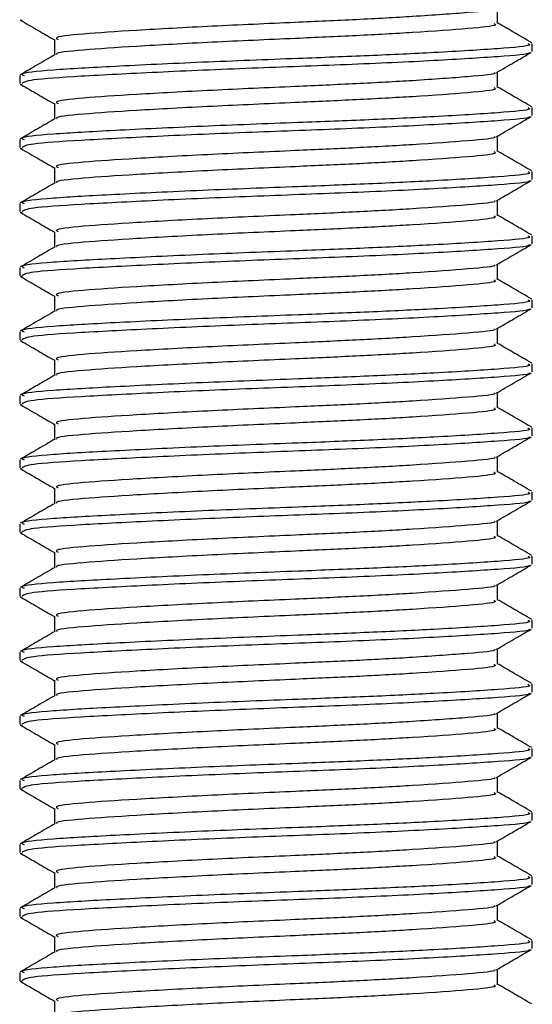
# Model space of a CAD drawing. Header units: millimetres. Extents: x 0 to 420, y 0 to 297.
# Tile 24 of 63: x 165.23 to 167.68, y 153.16 to 157.87. Entities that reach past the tile are written whole.
import ezdxf

# ---------------------------------------------------------------- set-up
doc = ezdxf.new("R2010")
doc.units = ezdxf.units.MM

msp = doc.modelspace()

# ---------------------------------------------------------------- linework, layer by layer
at = {"color": 7, "linetype": 'Continuous', "lineweight": 25}
for p, q in [((167.5127, 157.8542), (167.5127, 157.9289)), ((165.2269, 157.8707), (165.2373, 157.869)), ((165.3912, 157.7775), (165.3912, 157.703)), ((167.6787, 157.7201), (167.6787, 157.7584)), ((165.2252, 157.6052), (165.2252, 157.5667)), ((167.5127, 157.5475), (167.5127, 157.6222)), ((165.2269, 157.564), (165.2373, 157.5623)), ((165.3912, 157.4708), (165.3912, 157.3963)), ((167.6787, 157.4134), (167.6787, 157.4517)), ((165.2252, 157.2985), (165.2252, 157.26)), ((167.5127, 157.2408), (167.5127, 157.3155)), ((165.2269, 157.2573), (165.2373, 157.2556)), ((165.3912, 157.1641), (165.3912, 157.0896)), ((167.6787, 157.1067), (167.6787, 157.1451)), ((165.2252, 156.9918), (165.2252, 156.9533)), ((167.5127, 156.9341), (167.5127, 157.0088)), ((165.2269, 156.9506), (165.2373, 156.9489)), ((165.3912, 156.8574), (165.3912, 156.7829)), ((167.6787, 156.8), (167.6787, 156.8384)), ((165.2252, 156.6851), (165.2252, 156.6466)), ((167.5127, 156.6274), (167.5127, 156.7022)), ((165.2269, 156.6439), (165.2373, 156.6422)), ((165.3912, 156.5507), (165.3912, 156.4763)), ((167.6787, 156.4933), (167.6787, 156.5317)), ((165.2252, 156.3784), (165.2252, 156.3399)), ((167.5127, 156.3207), (167.5127, 156.3955)), ((165.2269, 156.3373), (165.2373, 156.3356)), ((165.3912, 156.244), (165.3912, 156.1696)), ((167.6787, 156.1867), (167.6787, 156.225)), ((165.2252, 156.0717), (165.2252, 156.0332)), ((167.5127, 156.014), (167.5127, 156.0888)), ((165.2269, 156.0306), (165.2373, 156.0289)), ((165.3912, 155.9373), (165.3912, 155.8629)), ((167.6787, 155.88), (167.6787, 155.9183)), ((165.2252, 155.765), (165.2252, 155.7266)), ((167.5127, 155.7073), (167.5127, 155.7821)), ((165.2269, 155.7239), (165.2373, 155.7222)), ((165.3912, 155.6307), (165.3912, 155.5562)), ((167.6787, 155.5733), (167.6787, 155.6116)), ((165.2252, 155.4583), (165.2252, 155.4199)), ((167.5127, 155.4006), (167.5127, 155.4754)), ((165.2269, 155.4172), (165.2373, 155.4155)), ((165.3912, 155.324), (165.3912, 155.2495)), ((167.6787, 155.2666), (167.6787, 155.3049)), ((165.2252, 155.1517), (165.2252, 155.1132)), ((167.5127, 155.0939), (167.5127, 155.1687)), ((165.2269, 155.1105), (165.2373, 155.1088)), ((165.3912, 155.0173), (165.3912, 154.9428)), ((167.6787, 154.9599), (167.6787, 154.9982)), ((165.2252, 154.845), (165.2252, 154.8065)), ((167.5127, 154.7873), (167.5127, 154.862)), ((165.2269, 154.8038), (165.2373, 154.8021)), ((165.3912, 154.7106), (165.3912, 154.6361)), ((167.6787, 154.6532), (167.6787, 154.6915)), ((165.2252, 154.5383), (165.2252, 154.4998)), ((167.5127, 154.4806), (167.5127, 154.5553)), ((165.2269, 154.4971), (165.2373, 154.4954)), ((165.3912, 154.4039), (165.3912, 154.3294)), ((167.6787, 154.3465), (167.6787, 154.3848)), ((165.2252, 154.2316), (165.2252, 154.1931)), ((167.5127, 154.1739), (167.5127, 154.2486)), ((165.2269, 154.1904), (165.2373, 154.1887)), ((165.3912, 154.0972), (165.3912, 154.0227)), ((167.6787, 154.0398), (167.6787, 154.0782)), ((165.2252, 153.9249), (165.2252, 153.8864)), ((167.5127, 153.8672), (167.5127, 153.9419)), ((165.2269, 153.8837), (165.2373, 153.882)), ((165.3912, 153.7905), (165.3912, 153.716)), ((167.6787, 153.7331), (167.6787, 153.7715)), ((165.2252, 153.6182), (165.2252, 153.5797)), ((167.5127, 153.5605), (167.5127, 153.6353)), ((165.2269, 153.577), (165.2373, 153.5753)), ((165.3912, 153.4838), (165.3912, 153.4094)), ((167.6787, 153.4264), (167.6787, 153.4648)), ((165.2252, 153.3115), (165.2252, 153.273)), ((167.5127, 153.2538), (167.5127, 153.3286)), ((165.2269, 153.2704), (165.2373, 153.2687)), ((165.3912, 153.1771), (165.3912, 153.1027))]:
    msp.add_line(p, q, dxfattribs=at)
for points, knots in [([(167.4982, 157.9259), (167.4994, 157.925), (167.5087, 157.9178), (167.3808, 157.9061), (167.1438, 157.8885), (166.8438, 157.8719), (166.513, 157.8573), (166.1373, 157.8408), (165.7722, 157.8205), (165.5135, 157.8036), (165.3858, 157.7886), (165.4044, 157.7799), (165.4093, 157.7776)], [0, 0, 0, 0, 0.017009, 0.139543, 0.265156, 0.361718, 0.455008, 0.578979, 0.706402, 0.828904, 0.954563, 1, 1, 1, 1]), ([(165.2299, 157.869), (165.2577, 157.8529), (165.3115, 157.8218), (165.3652, 157.7906), (165.3912, 157.7756)], [0, 0, 0, 0, 0.516356, 1, 1, 1, 1]), ([(167.4938, 157.8542), (167.4986, 157.8516), (167.5151, 157.8427), (167.3842, 157.8293), (167.1431, 157.8119), (166.844, 157.7953), (166.5129, 157.7806), (166.1375, 157.7641), (165.7714, 157.7439), (165.5164, 157.727), (165.3909, 157.7134), (165.4028, 157.7061), (165.4043, 157.7052)], [0, 0, 0, 0, 0.0490909, 0.1710963, 0.2961678, 0.392313, 0.4852006, 0.6086368, 0.7355098, 0.8574829, 0.9826005, 1, 1, 1, 1]), ([(167.6757, 157.762), (167.6479, 157.7781), (167.5936, 157.8095), (167.5393, 157.841), (167.5127, 157.8564)], [0, 0, 0, 0, 0.51126, 1, 1, 1, 1]), ([(167.6568, 157.7584), (167.6624, 157.7558), (167.6817, 157.7468), (167.5301, 157.7335), (167.2513, 157.716), (166.9053, 157.6994), (166.5225, 157.6848), (166.0881, 157.6683), (165.6658, 157.648), (165.3667, 157.6311), (165.2192, 157.6162), (165.2404, 157.6075), (165.246, 157.6052)], [0, 0, 0, 0, 0.048267, 0.166987, 0.288688, 0.38224, 0.472626, 0.592737, 0.716189, 0.834877, 0.956623, 1, 1, 1, 1]), ([(165.3948, 157.7051), (165.3671, 157.689), (165.3115, 157.6569), (165.256, 157.6247), (165.2282, 157.6086)], [0, 0, 0, 0, 0.499899, 1, 1, 1, 1]), ([(167.6613, 157.7156), (167.6631, 157.7146), (167.675, 157.7071), (167.5267, 157.6952), (167.2279, 157.6761), (166.8006, 157.6564), (166.3281, 157.6397), (165.8712, 157.62), (165.5028, 157.6009), (165.2638, 157.5847), (165.2449, 157.5725), (165.236, 157.5667)], [0, 0, 0, 0, 0.020946, 0.143106, 0.268332, 0.394812, 0.516438, 0.642835, 0.768197, 0.890263, 1, 1, 1, 1]), ([(167.5075, 157.6192), (167.5352, 157.6353), (167.5907, 157.6674), (167.6462, 157.6995), (167.674, 157.7156)], [0, 0, 0, 0, 0.4999098, 1, 1, 1, 1]), ([(167.4982, 157.6192), (167.4994, 157.6183), (167.5087, 157.6111), (167.3808, 157.5994), (167.1438, 157.5818), (166.8438, 157.5653), (166.513, 157.5506), (166.1373, 157.5341), (165.7722, 157.5139), (165.5135, 157.497), (165.3858, 157.4819), (165.4044, 157.4732), (165.4093, 157.4709)], [0, 0, 0, 0, 0.017009, 0.139543, 0.265156, 0.361718, 0.455008, 0.578979, 0.706402, 0.828904, 0.954563, 1, 1, 1, 1]), ([(165.2299, 157.5623), (165.2577, 157.5462), (165.3115, 157.5151), (165.3652, 157.4839), (165.3912, 157.4689)], [0, 0, 0, 0, 0.516356, 1, 1, 1, 1]), ([(167.4938, 157.5475), (167.4986, 157.5449), (167.5151, 157.536), (167.3842, 157.5226), (167.1431, 157.5052), (166.844, 157.4886), (166.5129, 157.4739), (166.1375, 157.4574), (165.7714, 157.4372), (165.5164, 157.4203), (165.3909, 157.4067), (165.4028, 157.3994), (165.4043, 157.3985)], [0, 0, 0, 0, 0.049091, 0.171096, 0.296168, 0.392313, 0.485201, 0.608637, 0.73551, 0.857483, 0.9826, 1, 1, 1, 1]), ([(167.6757, 157.4553), (167.6479, 157.4714), (167.5936, 157.5028), (167.5393, 157.5343), (167.5127, 157.5497)], [0, 0, 0, 0, 0.51126, 1, 1, 1, 1]), ([(167.6568, 157.4517), (167.6624, 157.4491), (167.6817, 157.4401), (167.5301, 157.4268), (167.2513, 157.4093), (166.9053, 157.3927), (166.5225, 157.3781), (166.0881, 157.3616), (165.6658, 157.3413), (165.3667, 157.3244), (165.2192, 157.3095), (165.2404, 157.3008), (165.246, 157.2985)], [0, 0, 0, 0, 0.048267, 0.166987, 0.288688, 0.38224, 0.472626, 0.592737, 0.716189, 0.834877, 0.956623, 1, 1, 1, 1]), ([(165.3948, 157.3984), (165.3671, 157.3823), (165.3115, 157.3502), (165.256, 157.318), (165.2282, 157.3019)], [0, 0, 0, 0, 0.499899, 1, 1, 1, 1]), ([(167.6613, 157.409), (167.6631, 157.4079), (167.675, 157.4004), (167.5267, 157.3885), (167.2279, 157.3695), (166.8006, 157.3497), (166.3281, 157.333), (165.8712, 157.3133), (165.5028, 157.2942), (165.2638, 157.278), (165.2449, 157.2658), (165.236, 157.26)], [0, 0, 0, 0, 0.020946, 0.143106, 0.268332, 0.394812, 0.516438, 0.642835, 0.768197, 0.890263, 1, 1, 1, 1]), ([(167.5075, 157.3125), (167.5352, 157.3286), (167.5907, 157.3607), (167.6462, 157.3929), (167.674, 157.4089)], [0, 0, 0, 0, 0.49991, 1, 1, 1, 1]), ([(167.4982, 157.3125), (167.4994, 157.3116), (167.5087, 157.3044), (167.3808, 157.2927), (167.1438, 157.2752), (166.8438, 157.2586), (166.513, 157.2439), (166.1373, 157.2274), (165.7722, 157.2072), (165.5135, 157.1903), (165.3858, 157.1753), (165.4044, 157.1665), (165.4093, 157.1642)], [0, 0, 0, 0, 0.017009, 0.139543, 0.265156, 0.361718, 0.455008, 0.578979, 0.706402, 0.828904, 0.954563, 1, 1, 1, 1]), ([(165.2299, 157.2556), (165.2577, 157.2395), (165.3115, 157.2084), (165.3652, 157.1772), (165.3912, 157.1622)], [0, 0, 0, 0, 0.516356, 1, 1, 1, 1]), ([(167.4938, 157.2408), (167.4986, 157.2382), (167.5151, 157.2293), (167.3842, 157.216), (167.1431, 157.1985), (166.844, 157.1819), (166.5129, 157.1672), (166.1375, 157.1507), (165.7714, 157.1305), (165.5164, 157.1136), (165.3909, 157.1), (165.4028, 157.0927), (165.4043, 157.0918)], [0, 0, 0, 0, 0.049091, 0.171096, 0.296168, 0.392313, 0.485201, 0.608637, 0.73551, 0.857483, 0.9826, 1, 1, 1, 1]), ([(167.6757, 157.1486), (167.6479, 157.1647), (167.5936, 157.1961), (167.5393, 157.2276), (167.5127, 157.243)], [0, 0, 0, 0, 0.51126, 1, 1, 1, 1]), ([(167.6568, 157.1451), (167.6624, 157.1425), (167.6817, 157.1335), (167.5301, 157.1201), (167.2513, 157.1026), (166.9053, 157.086), (166.5225, 157.0714), (166.0881, 157.0549), (165.6658, 157.0347), (165.3667, 157.0178), (165.2192, 157.0028), (165.2404, 156.9941), (165.246, 156.9918)], [0, 0, 0, 0, 0.048267, 0.166987, 0.288688, 0.38224, 0.472626, 0.592737, 0.716189, 0.834877, 0.956623, 1, 1, 1, 1]), ([(165.3948, 157.0917), (165.3671, 157.0757), (165.3115, 157.0435), (165.256, 157.0113), (165.2282, 156.9953)], [0, 0, 0, 0, 0.499899, 1, 1, 1, 1]), ([(167.6613, 157.1023), (167.6631, 157.1012), (167.675, 157.0937), (167.5267, 157.0818), (167.2279, 157.0628), (166.8006, 157.043), (166.3281, 157.0263), (165.8712, 157.0066), (165.5028, 156.9876), (165.2638, 156.9714), (165.2449, 156.9591), (165.236, 156.9533)], [0, 0, 0, 0, 0.020946, 0.143106, 0.268332, 0.394812, 0.516438, 0.642835, 0.768197, 0.890263, 1, 1, 1, 1]), ([(167.5075, 157.0058), (167.5352, 157.0219), (167.5907, 157.054), (167.6462, 157.0862), (167.674, 157.1022)], [0, 0, 0, 0, 0.49991, 1, 1, 1, 1]), ([(167.4982, 157.0058), (167.4994, 157.0049), (167.5087, 156.9977), (167.3808, 156.986), (167.1438, 156.9685), (166.8438, 156.9519), (166.513, 156.9372), (166.1373, 156.9207), (165.7722, 156.9005), (165.5135, 156.8836), (165.3858, 156.8686), (165.4044, 156.8598), (165.4093, 156.8575)], [0, 0, 0, 0, 0.017009, 0.139543, 0.265156, 0.361718, 0.455008, 0.578979, 0.706402, 0.828904, 0.954563, 1, 1, 1, 1]), ([(165.2299, 156.9489), (165.2577, 156.9328), (165.3115, 156.9017), (165.3652, 156.8706), (165.3912, 156.8555)], [0, 0, 0, 0, 0.516356, 1, 1, 1, 1]), ([(167.4938, 156.9341), (167.4986, 156.9316), (167.5151, 156.9226), (167.3842, 156.9093), (167.1431, 156.8918), (166.844, 156.8752), (166.5129, 156.8605), (166.1375, 156.844), (165.7714, 156.8238), (165.5164, 156.8069), (165.3909, 156.7933), (165.4028, 156.786), (165.4043, 156.7851)], [0, 0, 0, 0, 0.0490909, 0.1710963, 0.2961678, 0.392313, 0.4852006, 0.6086368, 0.7355098, 0.8574829, 0.9826005, 1, 1, 1, 1]), ([(167.6757, 156.8419), (167.6479, 156.858), (167.5936, 156.8894), (167.5393, 156.9209), (167.5127, 156.9363)], [0, 0, 0, 0, 0.51126, 1, 1, 1, 1]), ([(167.6568, 156.8384), (167.6624, 156.8358), (167.6817, 156.8268), (167.5301, 156.8134), (167.2513, 156.796), (166.9053, 156.7794), (166.5225, 156.7647), (166.0881, 156.7482), (165.6658, 156.728), (165.3667, 156.7111), (165.2192, 156.6961), (165.2404, 156.6874), (165.246, 156.6851)], [0, 0, 0, 0, 0.048267, 0.166987, 0.288688, 0.38224, 0.472626, 0.592737, 0.716189, 0.834877, 0.956623, 1, 1, 1, 1]), ([(165.3948, 156.7851), (165.3671, 156.769), (165.3115, 156.7368), (165.256, 156.7046), (165.2282, 156.6886)], [0, 0, 0, 0, 0.499899, 1, 1, 1, 1]), ([(167.6613, 156.7956), (167.6631, 156.7945), (167.675, 156.787), (167.5267, 156.7751), (167.2279, 156.7561), (166.8006, 156.7363), (166.3281, 156.7197), (165.8712, 156.6999), (165.5028, 156.6809), (165.2638, 156.6647), (165.2449, 156.6524), (165.236, 156.6466)], [0, 0, 0, 0, 0.020946, 0.1431057, 0.2683321, 0.3948123, 0.5164381, 0.6428345, 0.7681974, 0.8902633, 1, 1, 1, 1]), ([(167.5075, 156.6991), (167.5352, 156.7152), (167.5907, 156.7473), (167.6462, 156.7795), (167.674, 156.7955)], [0, 0, 0, 0, 0.4999098, 1, 1, 1, 1]), ([(167.4982, 156.6991), (167.4994, 156.6982), (167.5087, 156.691), (167.3808, 156.6793), (167.1438, 156.6618), (166.8438, 156.6452), (166.513, 156.6305), (166.1373, 156.614), (165.7722, 156.5938), (165.5135, 156.5769), (165.3858, 156.5619), (165.4044, 156.5531), (165.4093, 156.5508)], [0, 0, 0, 0, 0.017009, 0.139543, 0.265156, 0.361718, 0.455008, 0.578979, 0.706402, 0.828904, 0.954563, 1, 1, 1, 1]), ([(165.2299, 156.6422), (165.2577, 156.6261), (165.3115, 156.595), (165.3652, 156.5639), (165.3912, 156.5488)], [0, 0, 0, 0, 0.516356, 1, 1, 1, 1]), ([(167.4938, 156.6274), (167.4986, 156.6249), (167.5151, 156.6159), (167.3842, 156.6026), (167.1431, 156.5851), (166.844, 156.5685), (166.5129, 156.5539), (166.1375, 156.5373), (165.7714, 156.5171), (165.5164, 156.5002), (165.3909, 156.4866), (165.4028, 156.4793), (165.4043, 156.4784)], [0, 0, 0, 0, 0.049091, 0.171096, 0.296168, 0.392313, 0.485201, 0.608637, 0.73551, 0.857483, 0.9826, 1, 1, 1, 1]), ([(167.6757, 156.5352), (167.6479, 156.5513), (167.5936, 156.5828), (167.5393, 156.6142), (167.5127, 156.6296)], [0, 0, 0, 0, 0.51126, 1, 1, 1, 1]), ([(167.6568, 156.5317), (167.6624, 156.5291), (167.6817, 156.5201), (167.5301, 156.5067), (167.2513, 156.4893), (166.9053, 156.4727), (166.5225, 156.458), (166.0881, 156.4415), (165.6658, 156.4213), (165.3667, 156.4044), (165.2192, 156.3894), (165.2404, 156.3807), (165.246, 156.3784)], [0, 0, 0, 0, 0.048267, 0.166987, 0.288688, 0.38224, 0.472626, 0.592737, 0.716189, 0.834877, 0.956623, 1, 1, 1, 1]), ([(165.3948, 156.4784), (165.3671, 156.4623), (165.3115, 156.4301), (165.256, 156.398), (165.2282, 156.3819)], [0, 0, 0, 0, 0.499899, 1, 1, 1, 1]), ([(167.6613, 156.4889), (167.6631, 156.4878), (167.675, 156.4804), (167.5267, 156.4684), (167.2279, 156.4494), (166.8006, 156.4296), (166.3281, 156.413), (165.8712, 156.3932), (165.5028, 156.3742), (165.2638, 156.358), (165.2449, 156.3457), (165.236, 156.3399)], [0, 0, 0, 0, 0.020946, 0.143106, 0.268332, 0.394812, 0.516438, 0.642835, 0.768197, 0.890263, 1, 1, 1, 1]), ([(167.5075, 156.3924), (167.5352, 156.4085), (167.5907, 156.4406), (167.6462, 156.4728), (167.674, 156.4889)], [0, 0, 0, 0, 0.49991, 1, 1, 1, 1]), ([(167.4982, 156.3924), (167.4994, 156.3915), (167.5087, 156.3843), (167.3808, 156.3726), (167.1438, 156.3551), (166.8438, 156.3385), (166.513, 156.3238), (166.1373, 156.3073), (165.7722, 156.2871), (165.5135, 156.2702), (165.3858, 156.2552), (165.4044, 156.2465), (165.4093, 156.2441)], [0, 0, 0, 0, 0.017009, 0.139543, 0.265156, 0.361718, 0.455008, 0.578979, 0.706402, 0.828904, 0.954563, 1, 1, 1, 1]), ([(165.2299, 156.3355), (165.2577, 156.3194), (165.3115, 156.2883), (165.3652, 156.2572), (165.3912, 156.2421)], [0, 0, 0, 0, 0.516356, 1, 1, 1, 1]), ([(167.4938, 156.3207), (167.4986, 156.3182), (167.5151, 156.3092), (167.3842, 156.2959), (167.1431, 156.2784), (166.844, 156.2618), (166.5129, 156.2472), (166.1375, 156.2306), (165.7714, 156.2104), (165.5164, 156.1935), (165.3909, 156.1799), (165.4028, 156.1726), (165.4043, 156.1717)], [0, 0, 0, 0, 0.049091, 0.171096, 0.296168, 0.392313, 0.485201, 0.608637, 0.73551, 0.857483, 0.9826, 1, 1, 1, 1]), ([(167.6757, 156.2285), (167.6479, 156.2446), (167.5936, 156.2761), (167.5393, 156.3075), (167.5127, 156.3229)], [0, 0, 0, 0, 0.51126, 1, 1, 1, 1]), ([(167.6568, 156.225), (167.6624, 156.2224), (167.6817, 156.2134), (167.5301, 156.2), (167.2513, 156.1826), (166.9053, 156.166), (166.5225, 156.1513), (166.0881, 156.1348), (165.6658, 156.1146), (165.3667, 156.0977), (165.2192, 156.0827), (165.2404, 156.074), (165.246, 156.0717)], [0, 0, 0, 0, 0.0482673, 0.1669875, 0.2886879, 0.3822403, 0.4726264, 0.5927373, 0.7161886, 0.8348774, 0.9566226, 1, 1, 1, 1]), ([(165.3948, 156.1717), (165.3671, 156.1556), (165.3115, 156.1234), (165.256, 156.0913), (165.2282, 156.0752)], [0, 0, 0, 0, 0.499899, 1, 1, 1, 1]), ([(167.6613, 156.1822), (167.6631, 156.1811), (167.675, 156.1737), (167.5267, 156.1617), (167.2279, 156.1427), (166.8006, 156.1229), (166.3281, 156.1063), (165.8712, 156.0865), (165.5028, 156.0675), (165.2638, 156.0513), (165.2449, 156.039), (165.236, 156.0332)], [0, 0, 0, 0, 0.020946, 0.143106, 0.268332, 0.394812, 0.516438, 0.642835, 0.768197, 0.890263, 1, 1, 1, 1]), ([(167.5075, 156.0857), (167.5352, 156.1018), (167.5907, 156.134), (167.6462, 156.1661), (167.674, 156.1822)], [0, 0, 0, 0, 0.49991, 1, 1, 1, 1]), ([(167.4982, 156.0857), (167.4994, 156.0849), (167.5087, 156.0776), (167.3808, 156.0659), (167.1438, 156.0484), (166.8438, 156.0318), (166.513, 156.0171), (166.1373, 156.0006), (165.7722, 155.9804), (165.5135, 155.9635), (165.3858, 155.9485), (165.4044, 155.9398), (165.4093, 155.9374)], [0, 0, 0, 0, 0.017009, 0.139543, 0.265156, 0.361718, 0.455008, 0.578979, 0.706402, 0.828904, 0.954563, 1, 1, 1, 1]), ([(165.2299, 156.0288), (165.2577, 156.0128), (165.3115, 155.9816), (165.3652, 155.9505), (165.3912, 155.9354)], [0, 0, 0, 0, 0.516356, 1, 1, 1, 1]), ([(167.4938, 156.0141), (167.4986, 156.0115), (167.5151, 156.0025), (167.3842, 155.9892), (167.1431, 155.9717), (166.844, 155.9551), (166.5129, 155.9405), (166.1375, 155.924), (165.7714, 155.9037), (165.5164, 155.8868), (165.3909, 155.8733), (165.4028, 155.8659), (165.4043, 155.8651)], [0, 0, 0, 0, 0.049091, 0.171096, 0.296168, 0.392313, 0.485201, 0.608637, 0.73551, 0.857483, 0.9826, 1, 1, 1, 1]), ([(167.6757, 155.9218), (167.6479, 155.9379), (167.5936, 155.9694), (167.5393, 156.0008), (167.5127, 156.0162)], [0, 0, 0, 0, 0.51126, 1, 1, 1, 1]), ([(167.6568, 155.9183), (167.6624, 155.9157), (167.6817, 155.9067), (167.5301, 155.8933), (167.2513, 155.8759), (166.9053, 155.8593), (166.5225, 155.8446), (166.0881, 155.8281), (165.6658, 155.8079), (165.3667, 155.791), (165.2192, 155.776), (165.2404, 155.7673), (165.246, 155.765)], [0, 0, 0, 0, 0.0482673, 0.1669875, 0.2886879, 0.3822403, 0.4726264, 0.5927373, 0.7161886, 0.8348774, 0.9566226, 1, 1, 1, 1]), ([(165.3948, 155.865), (165.3671, 155.8489), (165.3115, 155.8167), (165.256, 155.7846), (165.2282, 155.7685)], [0, 0, 0, 0, 0.4998987, 1, 1, 1, 1]), ([(167.6613, 155.8755), (167.6631, 155.8744), (167.675, 155.867), (167.5267, 155.8551), (167.2279, 155.836), (166.8006, 155.8162), (166.3281, 155.7996), (165.8712, 155.7798), (165.5028, 155.7608), (165.2638, 155.7446), (165.2449, 155.7323), (165.236, 155.7266)], [0, 0, 0, 0, 0.020946, 0.143106, 0.268332, 0.394812, 0.516438, 0.642835, 0.768197, 0.890263, 1, 1, 1, 1]), ([(167.5075, 155.779), (167.5352, 155.7951), (167.5907, 155.8273), (167.6462, 155.8594), (167.674, 155.8755)], [0, 0, 0, 0, 0.4999098, 1, 1, 1, 1]), ([(167.4982, 155.7791), (167.4994, 155.7782), (167.5087, 155.7709), (167.3808, 155.7592), (167.1438, 155.7417), (166.8438, 155.7251), (166.513, 155.7105), (166.1373, 155.6939), (165.7722, 155.6737), (165.5135, 155.6568), (165.3858, 155.6418), (165.4044, 155.6331), (165.4093, 155.6308)], [0, 0, 0, 0, 0.017009, 0.139543, 0.265156, 0.361718, 0.455008, 0.578979, 0.706402, 0.828904, 0.954563, 1, 1, 1, 1]), ([(165.2299, 155.7221), (165.2577, 155.7061), (165.3115, 155.6749), (165.3652, 155.6438), (165.3912, 155.6287)], [0, 0, 0, 0, 0.516356, 1, 1, 1, 1]), ([(167.4938, 155.7074), (167.4986, 155.7048), (167.5151, 155.6958), (167.3842, 155.6825), (167.1431, 155.665), (166.844, 155.6484), (166.5129, 155.6338), (166.1375, 155.6173), (165.7714, 155.597), (165.5164, 155.5801), (165.3909, 155.5666), (165.4028, 155.5593), (165.4043, 155.5584)], [0, 0, 0, 0, 0.049091, 0.171096, 0.296168, 0.392313, 0.485201, 0.608637, 0.73551, 0.857483, 0.9826, 1, 1, 1, 1]), ([(167.6757, 155.6152), (167.6479, 155.6312), (167.5936, 155.6627), (167.5393, 155.6941), (167.5127, 155.7095)], [0, 0, 0, 0, 0.51126, 1, 1, 1, 1]), ([(167.6568, 155.6116), (167.6624, 155.609), (167.6817, 155.6), (167.5301, 155.5867), (167.2513, 155.5692), (166.9053, 155.5526), (166.5225, 155.5379), (166.0881, 155.5214), (165.6658, 155.5012), (165.3667, 155.4843), (165.2192, 155.4693), (165.2404, 155.4606), (165.246, 155.4583)], [0, 0, 0, 0, 0.048267, 0.166987, 0.288688, 0.38224, 0.472626, 0.592737, 0.716189, 0.834877, 0.956623, 1, 1, 1, 1]), ([(165.3948, 155.5583), (165.3671, 155.5422), (165.3115, 155.51), (165.256, 155.4779), (165.2282, 155.4618)], [0, 0, 0, 0, 0.499899, 1, 1, 1, 1]), ([(167.6613, 155.5688), (167.6631, 155.5677), (167.675, 155.5603), (167.5267, 155.5484), (167.2279, 155.5293), (166.8006, 155.5095), (166.3281, 155.4929), (165.8712, 155.4731), (165.5028, 155.4541), (165.2638, 155.4379), (165.2449, 155.4257), (165.236, 155.4199)], [0, 0, 0, 0, 0.020946, 0.143106, 0.268332, 0.394812, 0.516438, 0.642835, 0.768197, 0.890263, 1, 1, 1, 1]), ([(167.5075, 155.4724), (167.5352, 155.4884), (167.5907, 155.5206), (167.6462, 155.5527), (167.674, 155.5688)], [0, 0, 0, 0, 0.49991, 1, 1, 1, 1]), ([(167.4982, 155.4724), (167.4994, 155.4715), (167.5087, 155.4642), (167.3808, 155.4525), (167.1438, 155.435), (166.8438, 155.4184), (166.513, 155.4038), (166.1373, 155.3872), (165.7722, 155.367), (165.5135, 155.3501), (165.3858, 155.3351), (165.4044, 155.3264), (165.4093, 155.3241)], [0, 0, 0, 0, 0.017009, 0.139543, 0.265156, 0.361718, 0.455008, 0.578979, 0.706402, 0.828904, 0.954563, 1, 1, 1, 1]), ([(165.2299, 155.4154), (165.2577, 155.3994), (165.3115, 155.3682), (165.3652, 155.3371), (165.3912, 155.322)], [0, 0, 0, 0, 0.516356, 1, 1, 1, 1]), ([(167.4938, 155.4007), (167.4986, 155.3981), (167.5151, 155.3891), (167.3842, 155.3758), (167.1431, 155.3584), (166.844, 155.3418), (166.5129, 155.3271), (166.1375, 155.3106), (165.7714, 155.2904), (165.5164, 155.2735), (165.3909, 155.2599), (165.4028, 155.2526), (165.4043, 155.2517)], [0, 0, 0, 0, 0.049091, 0.171096, 0.296168, 0.392313, 0.485201, 0.608637, 0.73551, 0.857483, 0.9826, 1, 1, 1, 1]), ([(167.6757, 155.3085), (167.6479, 155.3245), (167.5936, 155.356), (167.5393, 155.3875), (167.5127, 155.4028)], [0, 0, 0, 0, 0.51126, 1, 1, 1, 1]), ([(167.6568, 155.3049), (167.6624, 155.3023), (167.6817, 155.2933), (167.5301, 155.28), (167.2513, 155.2625), (166.9053, 155.2459), (166.5225, 155.2313), (166.0881, 155.2147), (165.6658, 155.1945), (165.3667, 155.1776), (165.2192, 155.1626), (165.2404, 155.1539), (165.246, 155.1517)], [0, 0, 0, 0, 0.048267, 0.166987, 0.288688, 0.38224, 0.472626, 0.592737, 0.716189, 0.834877, 0.956623, 1, 1, 1, 1]), ([(165.3948, 155.2516), (165.3671, 155.2355), (165.3115, 155.2033), (165.256, 155.1712), (165.2282, 155.1551)], [0, 0, 0, 0, 0.499899, 1, 1, 1, 1]), ([(167.6613, 155.2621), (167.6631, 155.261), (167.675, 155.2536), (167.5267, 155.2417), (167.2279, 155.2226), (166.8006, 155.2028), (166.3281, 155.1862), (165.8712, 155.1664), (165.5028, 155.1474), (165.2638, 155.1312), (165.2449, 155.119), (165.236, 155.1132)], [0, 0, 0, 0, 0.020946, 0.143106, 0.268332, 0.394812, 0.516438, 0.642835, 0.768197, 0.890263, 1, 1, 1, 1]), ([(167.5075, 155.1657), (167.5352, 155.1817), (167.5907, 155.2139), (167.6462, 155.246), (167.674, 155.2621)], [0, 0, 0, 0, 0.49991, 1, 1, 1, 1]), ([(167.4982, 155.1657), (167.4994, 155.1648), (167.5087, 155.1576), (167.3808, 155.1458), (167.1438, 155.1283), (166.8438, 155.1117), (166.513, 155.0971), (166.1373, 155.0806), (165.7722, 155.0603), (165.5135, 155.0434), (165.3858, 155.0284), (165.4044, 155.0197), (165.4093, 155.0174)], [0, 0, 0, 0, 0.017009, 0.139543, 0.265156, 0.361718, 0.455008, 0.578979, 0.706402, 0.828904, 0.954563, 1, 1, 1, 1]), ([(165.2299, 155.1088), (165.2577, 155.0927), (165.3115, 155.0616), (165.3652, 155.0304), (165.3912, 155.0154)], [0, 0, 0, 0, 0.516356, 1, 1, 1, 1]), ([(167.4938, 155.094), (167.4986, 155.0914), (167.5151, 155.0824), (167.3842, 155.0691), (167.1431, 155.0517), (166.844, 155.0351), (166.5129, 155.0204), (166.1375, 155.0039), (165.7714, 154.9837), (165.5164, 154.9668), (165.3909, 154.9532), (165.4028, 154.9459), (165.4043, 154.945)], [0, 0, 0, 0, 0.049091, 0.171096, 0.296168, 0.392313, 0.485201, 0.608637, 0.73551, 0.857483, 0.9826, 1, 1, 1, 1]), ([(167.6757, 155.0018), (167.6479, 155.0179), (167.5936, 155.0493), (167.5393, 155.0808), (167.5127, 155.0961)], [0, 0, 0, 0, 0.5112595, 1, 1, 1, 1]), ([(167.6568, 154.9982), (167.6624, 154.9956), (167.6817, 154.9866), (167.5301, 154.9733), (167.2513, 154.9558), (166.9053, 154.9392), (166.5225, 154.9246), (166.0881, 154.908), (165.6658, 154.8878), (165.3667, 154.8709), (165.2192, 154.8559), (165.2404, 154.8472), (165.246, 154.845)], [0, 0, 0, 0, 0.048267, 0.166987, 0.288688, 0.38224, 0.472626, 0.592737, 0.716189, 0.834877, 0.956623, 1, 1, 1, 1]), ([(165.3948, 154.9449), (165.3671, 154.9288), (165.3115, 154.8967), (165.256, 154.8645), (165.2282, 154.8484)], [0, 0, 0, 0, 0.499899, 1, 1, 1, 1]), ([(167.6613, 154.9554), (167.6631, 154.9543), (167.675, 154.9469), (167.5267, 154.935), (167.2279, 154.9159), (166.8006, 154.8961), (166.3281, 154.8795), (165.8712, 154.8597), (165.5028, 154.8407), (165.2638, 154.8245), (165.2449, 154.8123), (165.236, 154.8065)], [0, 0, 0, 0, 0.020946, 0.143106, 0.268332, 0.394812, 0.516438, 0.642835, 0.768197, 0.890263, 1, 1, 1, 1]), ([(167.5075, 154.859), (167.5352, 154.875), (167.5907, 154.9072), (167.6462, 154.9393), (167.674, 154.9554)], [0, 0, 0, 0, 0.49991, 1, 1, 1, 1]), ([(167.4982, 154.859), (167.4994, 154.8581), (167.5087, 154.8509), (167.3808, 154.8392), (167.1438, 154.8216), (166.8438, 154.805), (166.513, 154.7904), (166.1373, 154.7739), (165.7722, 154.7536), (165.5135, 154.7367), (165.3858, 154.7217), (165.4044, 154.713), (165.4093, 154.7107)], [0, 0, 0, 0, 0.0170089, 0.1395429, 0.2651564, 0.3617182, 0.4550083, 0.5789794, 0.7064021, 0.8289037, 0.9545634, 1, 1, 1, 1]), ([(165.2299, 154.8021), (165.2577, 154.786), (165.3115, 154.7549), (165.3652, 154.7237), (165.3912, 154.7087)], [0, 0, 0, 0, 0.516356, 1, 1, 1, 1]), ([(167.4938, 154.7873), (167.4986, 154.7847), (167.5151, 154.7758), (167.3842, 154.7624), (167.1431, 154.745), (166.844, 154.7284), (166.5129, 154.7137), (166.1375, 154.6972), (165.7714, 154.677), (165.5164, 154.6601), (165.3909, 154.6465), (165.4028, 154.6392), (165.4043, 154.6383)], [0, 0, 0, 0, 0.0490909, 0.1710963, 0.2961678, 0.392313, 0.4852006, 0.6086368, 0.7355098, 0.8574829, 0.9826005, 1, 1, 1, 1]), ([(167.6757, 154.6951), (167.6479, 154.7112), (167.5936, 154.7426), (167.5393, 154.7741), (167.5127, 154.7895)], [0, 0, 0, 0, 0.51126, 1, 1, 1, 1]), ([(167.6568, 154.6915), (167.6624, 154.6889), (167.6817, 154.6799), (167.5301, 154.6666), (167.2513, 154.6491), (166.9053, 154.6325), (166.5225, 154.6179), (166.0881, 154.6014), (165.6658, 154.5811), (165.3667, 154.5642), (165.2192, 154.5493), (165.2404, 154.5406), (165.246, 154.5383)], [0, 0, 0, 0, 0.048267, 0.166987, 0.288688, 0.38224, 0.472626, 0.592737, 0.716189, 0.834877, 0.956623, 1, 1, 1, 1]), ([(165.3948, 154.6382), (165.3671, 154.6221), (165.3115, 154.59), (165.256, 154.5578), (165.2282, 154.5417)], [0, 0, 0, 0, 0.499899, 1, 1, 1, 1]), ([(167.6613, 154.6487), (167.6631, 154.6477), (167.675, 154.6402), (167.5267, 154.6283), (167.2279, 154.6092), (166.8006, 154.5895), (166.3281, 154.5728), (165.8712, 154.5531), (165.5028, 154.534), (165.2638, 154.5178), (165.2449, 154.5056), (165.236, 154.4998)], [0, 0, 0, 0, 0.020946, 0.1431057, 0.2683321, 0.3948123, 0.5164381, 0.6428345, 0.7681974, 0.8902633, 1, 1, 1, 1]), ([(167.5075, 154.5523), (167.5352, 154.5684), (167.5907, 154.6005), (167.6462, 154.6326), (167.674, 154.6487)], [0, 0, 0, 0, 0.49991, 1, 1, 1, 1]), ([(167.4982, 154.5523), (167.4994, 154.5514), (167.5087, 154.5442), (167.3808, 154.5325), (167.1438, 154.5149), (166.8438, 154.4984), (166.513, 154.4837), (166.1373, 154.4672), (165.7722, 154.447), (165.5135, 154.4301), (165.3858, 154.415), (165.4044, 154.4063), (165.4093, 154.404)], [0, 0, 0, 0, 0.0170089, 0.1395429, 0.2651564, 0.3617182, 0.4550083, 0.5789794, 0.7064021, 0.8289037, 0.9545634, 1, 1, 1, 1]), ([(165.2299, 154.4954), (165.2577, 154.4793), (165.3115, 154.4482), (165.3652, 154.417), (165.3912, 154.402)], [0, 0, 0, 0, 0.5163558, 1, 1, 1, 1]), ([(167.4938, 154.4806), (167.4986, 154.478), (167.5151, 154.4691), (167.3842, 154.4557), (167.1431, 154.4383), (166.844, 154.4217), (166.5129, 154.407), (166.1375, 154.3905), (165.7714, 154.3703), (165.5164, 154.3534), (165.3909, 154.3398), (165.4028, 154.3325), (165.4043, 154.3316)], [0, 0, 0, 0, 0.049091, 0.171096, 0.296168, 0.392313, 0.485201, 0.608637, 0.73551, 0.857483, 0.9826, 1, 1, 1, 1]), ([(167.6757, 154.3884), (167.6479, 154.4045), (167.5936, 154.4359), (167.5393, 154.4674), (167.5127, 154.4828)], [0, 0, 0, 0, 0.5112595, 1, 1, 1, 1]), ([(167.6568, 154.3848), (167.6624, 154.3822), (167.6817, 154.3732), (167.5301, 154.3599), (167.2513, 154.3424), (166.9053, 154.3258), (166.5225, 154.3112), (166.0881, 154.2947), (165.6658, 154.2744), (165.3667, 154.2575), (165.2192, 154.2426), (165.2404, 154.2339), (165.246, 154.2316)], [0, 0, 0, 0, 0.048267, 0.166987, 0.288688, 0.38224, 0.472626, 0.592737, 0.716189, 0.834877, 0.956623, 1, 1, 1, 1]), ([(165.3948, 154.3315), (165.3671, 154.3154), (165.3115, 154.2833), (165.256, 154.2511), (165.2282, 154.235)], [0, 0, 0, 0, 0.4998987, 1, 1, 1, 1]), ([(167.6613, 154.3421), (167.6631, 154.341), (167.675, 154.3335), (167.5267, 154.3216), (167.2279, 154.3026), (166.8006, 154.2828), (166.3281, 154.2661), (165.8712, 154.2464), (165.5028, 154.2273), (165.2638, 154.2111), (165.2449, 154.1989), (165.236, 154.1931)], [0, 0, 0, 0, 0.020946, 0.143106, 0.268332, 0.394812, 0.516438, 0.642835, 0.768197, 0.890263, 1, 1, 1, 1]), ([(167.5075, 154.2456), (167.5352, 154.2617), (167.5907, 154.2938), (167.6462, 154.326), (167.674, 154.342)], [0, 0, 0, 0, 0.49991, 1, 1, 1, 1]), ([(167.4982, 154.2456), (167.4994, 154.2447), (167.5087, 154.2375), (167.3808, 154.2258), (167.1438, 154.2083), (166.8438, 154.1917), (166.513, 154.177), (166.1373, 154.1605), (165.7722, 154.1403), (165.5135, 154.1234), (165.3858, 154.1084), (165.4044, 154.0996), (165.4093, 154.0973)], [0, 0, 0, 0, 0.017009, 0.139543, 0.265156, 0.361718, 0.455008, 0.578979, 0.706402, 0.828904, 0.954563, 1, 1, 1, 1]), ([(165.2299, 154.1887), (165.2577, 154.1726), (165.3115, 154.1415), (165.3652, 154.1103), (165.3912, 154.0953)], [0, 0, 0, 0, 0.516356, 1, 1, 1, 1]), ([(167.4938, 154.1739), (167.4986, 154.1713), (167.5151, 154.1624), (167.3842, 154.1491), (167.1431, 154.1316), (166.844, 154.115), (166.5129, 154.1003), (166.1375, 154.0838), (165.7714, 154.0636), (165.5164, 154.0467), (165.3909, 154.0331), (165.4028, 154.0258), (165.4043, 154.0249)], [0, 0, 0, 0, 0.049091, 0.171096, 0.296168, 0.392313, 0.485201, 0.608637, 0.73551, 0.857483, 0.9826, 1, 1, 1, 1]), ([(167.6757, 154.0817), (167.6479, 154.0978), (167.5936, 154.1292), (167.5393, 154.1607), (167.5127, 154.1761)], [0, 0, 0, 0, 0.51126, 1, 1, 1, 1]), ([(167.6568, 154.0782), (167.6624, 154.0756), (167.6817, 154.0666), (167.5301, 154.0532), (167.2513, 154.0357), (166.9053, 154.0191), (166.5225, 154.0045), (166.0881, 153.988), (165.6658, 153.9678), (165.3667, 153.9509), (165.2192, 153.9359), (165.2404, 153.9272), (165.246, 153.9249)], [0, 0, 0, 0, 0.048267, 0.166987, 0.288688, 0.38224, 0.472626, 0.592737, 0.716189, 0.834877, 0.956623, 1, 1, 1, 1]), ([(165.3948, 154.0248), (165.3671, 154.0088), (165.3115, 153.9766), (165.256, 153.9444), (165.2282, 153.9284)], [0, 0, 0, 0, 0.499899, 1, 1, 1, 1]), ([(167.6613, 154.0354), (167.6631, 154.0343), (167.675, 154.0268), (167.5267, 154.0149), (167.2279, 153.9959), (166.8006, 153.9761), (166.3281, 153.9594), (165.8712, 153.9397), (165.5028, 153.9207), (165.2638, 153.9045), (165.2449, 153.8922), (165.236, 153.8864)], [0, 0, 0, 0, 0.020946, 0.143106, 0.268332, 0.394812, 0.516438, 0.642835, 0.768197, 0.890263, 1, 1, 1, 1]), ([(167.5075, 153.9389), (167.5352, 153.955), (167.5907, 153.9871), (167.6462, 154.0193), (167.674, 154.0353)], [0, 0, 0, 0, 0.49991, 1, 1, 1, 1]), ([(167.4982, 153.9389), (167.4994, 153.938), (167.5087, 153.9308), (167.3808, 153.9191), (167.1438, 153.9016), (166.8438, 153.885), (166.513, 153.8703), (166.1373, 153.8538), (165.7722, 153.8336), (165.5135, 153.8167), (165.3858, 153.8017), (165.4044, 153.7929), (165.4093, 153.7906)], [0, 0, 0, 0, 0.017009, 0.139543, 0.265156, 0.361718, 0.455008, 0.578979, 0.706402, 0.828904, 0.954563, 1, 1, 1, 1]), ([(165.2299, 153.882), (165.2577, 153.8659), (165.3115, 153.8348), (165.3652, 153.8037), (165.3912, 153.7886)], [0, 0, 0, 0, 0.516356, 1, 1, 1, 1]), ([(167.4938, 153.8672), (167.4986, 153.8647), (167.5151, 153.8557), (167.3842, 153.8424), (167.1431, 153.8249), (166.844, 153.8083), (166.5129, 153.7936), (166.1375, 153.7771), (165.7714, 153.7569), (165.5164, 153.74), (165.3909, 153.7264), (165.4028, 153.7191), (165.4043, 153.7182)], [0, 0, 0, 0, 0.049091, 0.171096, 0.296168, 0.392313, 0.485201, 0.608637, 0.73551, 0.857483, 0.9826, 1, 1, 1, 1]), ([(167.6757, 153.775), (167.6479, 153.7911), (167.5936, 153.8225), (167.5393, 153.854), (167.5127, 153.8694)], [0, 0, 0, 0, 0.51126, 1, 1, 1, 1]), ([(167.6568, 153.7715), (167.6624, 153.7689), (167.6817, 153.7599), (167.5301, 153.7465), (167.2513, 153.7291), (166.9053, 153.7125), (166.5225, 153.6978), (166.0881, 153.6813), (165.6658, 153.6611), (165.3667, 153.6442), (165.2192, 153.6292), (165.2404, 153.6205), (165.246, 153.6182)], [0, 0, 0, 0, 0.048267, 0.166987, 0.288688, 0.38224, 0.472626, 0.592737, 0.716189, 0.834877, 0.956623, 1, 1, 1, 1]), ([(165.3948, 153.7182), (165.3671, 153.7021), (165.3115, 153.6699), (165.256, 153.6377), (165.2282, 153.6217)], [0, 0, 0, 0, 0.499899, 1, 1, 1, 1]), ([(167.6613, 153.7287), (167.6631, 153.7276), (167.675, 153.7201), (167.5267, 153.7082), (167.2279, 153.6892), (166.8006, 153.6694), (166.3281, 153.6528), (165.8712, 153.633), (165.5028, 153.614), (165.2638, 153.5978), (165.2449, 153.5855), (165.236, 153.5797)], [0, 0, 0, 0, 0.020946, 0.143106, 0.268332, 0.394812, 0.516438, 0.642835, 0.768197, 0.890263, 1, 1, 1, 1]), ([(167.5075, 153.6322), (167.5352, 153.6483), (167.5907, 153.6804), (167.6462, 153.7126), (167.674, 153.7286)], [0, 0, 0, 0, 0.49991, 1, 1, 1, 1]), ([(167.4982, 153.6322), (167.4994, 153.6313), (167.5087, 153.6241), (167.3808, 153.6124), (167.1438, 153.5949), (166.8438, 153.5783), (166.513, 153.5636), (166.1373, 153.5471), (165.7722, 153.5269), (165.5135, 153.51), (165.3858, 153.495), (165.4044, 153.4862), (165.4093, 153.4839)], [0, 0, 0, 0, 0.017009, 0.139543, 0.265156, 0.361718, 0.455008, 0.578979, 0.706402, 0.828904, 0.954563, 1, 1, 1, 1]), ([(165.2299, 153.5753), (165.2577, 153.5592), (165.3115, 153.5281), (165.3652, 153.497), (165.3912, 153.4819)], [0, 0, 0, 0, 0.516356, 1, 1, 1, 1]), ([(167.4938, 153.5605), (167.4986, 153.558), (167.5151, 153.549), (167.3842, 153.5357), (167.1431, 153.5182), (166.844, 153.5016), (166.5129, 153.487), (166.1375, 153.4704), (165.7714, 153.4502), (165.5164, 153.4333), (165.3909, 153.4197), (165.4028, 153.4124), (165.4043, 153.4115)], [0, 0, 0, 0, 0.049091, 0.171096, 0.296168, 0.392313, 0.485201, 0.608637, 0.73551, 0.857483, 0.9826, 1, 1, 1, 1]), ([(167.6757, 153.4683), (167.6479, 153.4844), (167.5936, 153.5159), (167.5393, 153.5473), (167.5127, 153.5627)], [0, 0, 0, 0, 0.51126, 1, 1, 1, 1]), ([(167.6568, 153.4648), (167.6624, 153.4622), (167.6817, 153.4532), (167.5301, 153.4398), (167.2513, 153.4224), (166.9053, 153.4058), (166.5225, 153.3911), (166.0881, 153.3746), (165.6658, 153.3544), (165.3667, 153.3375), (165.2192, 153.3225), (165.2404, 153.3138), (165.246, 153.3115)], [0, 0, 0, 0, 0.048267, 0.166987, 0.288688, 0.38224, 0.472626, 0.592737, 0.716189, 0.834877, 0.956623, 1, 1, 1, 1]), ([(165.3948, 153.4115), (165.3671, 153.3954), (165.3115, 153.3632), (165.256, 153.3311), (165.2282, 153.315)], [0, 0, 0, 0, 0.499899, 1, 1, 1, 1]), ([(167.6613, 153.422), (167.6631, 153.4209), (167.675, 153.4135), (167.5267, 153.4015), (167.2279, 153.3825), (166.8006, 153.3627), (166.3281, 153.3461), (165.8712, 153.3263), (165.5028, 153.3073), (165.2638, 153.2911), (165.2449, 153.2788), (165.236, 153.273)], [0, 0, 0, 0, 0.020946, 0.143106, 0.268332, 0.394812, 0.516438, 0.642835, 0.768197, 0.890263, 1, 1, 1, 1]), ([(167.5075, 153.3255), (167.5352, 153.3416), (167.5907, 153.3737), (167.6462, 153.4059), (167.674, 153.422)], [0, 0, 0, 0, 0.49991, 1, 1, 1, 1]), ([(167.4982, 153.3255), (167.4994, 153.3246), (167.5087, 153.3174), (167.3808, 153.3057), (167.1438, 153.2882), (166.8438, 153.2716), (166.513, 153.2569), (166.1373, 153.2404), (165.7722, 153.2202), (165.5135, 153.2033), (165.3858, 153.1883), (165.4044, 153.1796), (165.4093, 153.1772)], [0, 0, 0, 0, 0.017009, 0.139543, 0.265156, 0.361718, 0.455008, 0.578979, 0.706402, 0.828904, 0.954563, 1, 1, 1, 1]), ([(165.2299, 153.2686), (165.2577, 153.2525), (165.3115, 153.2214), (165.3652, 153.1903), (165.3912, 153.1752)], [0, 0, 0, 0, 0.516356, 1, 1, 1, 1]), ([(167.4938, 153.2538), (167.4986, 153.2513), (167.5151, 153.2423), (167.3842, 153.229), (167.1431, 153.2115), (166.844, 153.1949), (166.5129, 153.1803), (166.1375, 153.1637), (165.7714, 153.1435), (165.5164, 153.1266), (165.3909, 153.113), (165.4028, 153.1057), (165.4043, 153.1048)], [0, 0, 0, 0, 0.049091, 0.171096, 0.296168, 0.392313, 0.485201, 0.608637, 0.73551, 0.857483, 0.9826, 1, 1, 1, 1]), ([(167.6757, 153.1616), (167.6479, 153.1777), (167.5936, 153.2092), (167.5393, 153.2406), (167.5127, 153.256)], [0, 0, 0, 0, 0.51126, 1, 1, 1, 1])]:
    msp.add_open_spline(points, degree=3, knots=knots, dxfattribs=at)

doc.saveas('drawing.dxf')
